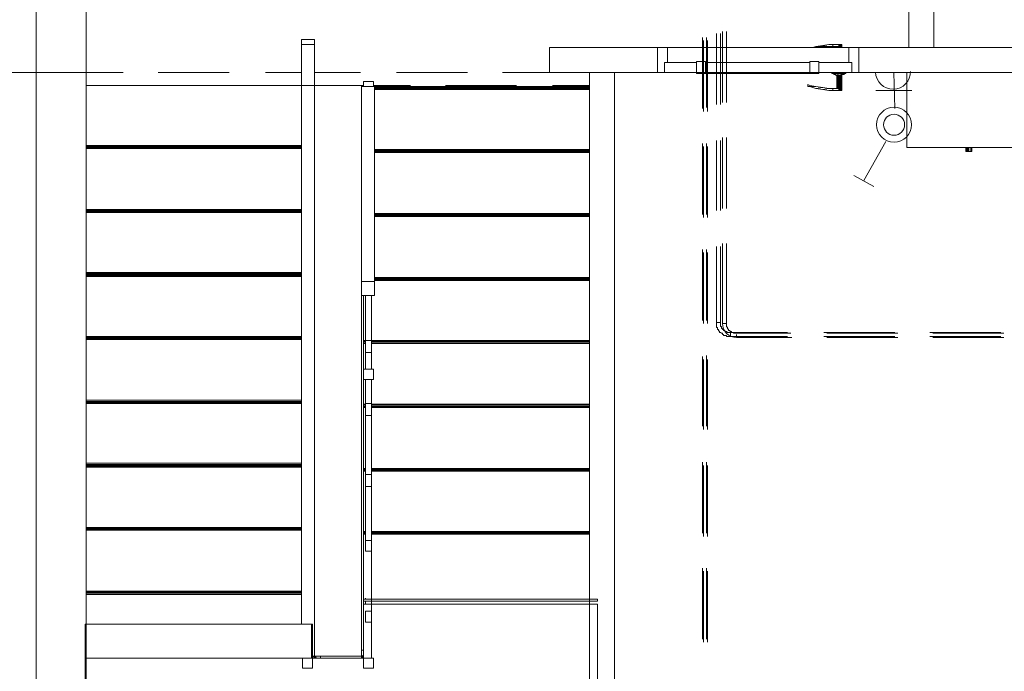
# Model space of a CAD drawing. Header units: millimetres. Extents: x 413 to 305578, y 115 to 38116.
# Tile 98 of 194: x 62637 to 66551, y 11053 to 13645. Entities that reach past the tile are written whole.
import ezdxf

# ---------------------------------------------------------------- set-up
doc = ezdxf.new("R2010")
doc.units = ezdxf.units.MM
doc.layers.add('PDF _PD-Socket', color=1, linetype='Continuous')
for name, color, linetype, true_color in [('PDF _PD-Switches', 7, 'Continuous', 0x37dd00), ('PDF$_59-60$-$Floor$Plan$-$В_Этаж$01_Сводный$A-DETL-MBND', 7, 'Continuous', 0xdd3700), ('PDF$_V$line_ifc_RVT-1-В_Этаж$01_Сводный$A-COLS', 7, 'Continuous', 0xdcdcdc), ('PDF$_V$line_ifc_RVT-1-В_Этаж$01_Сводный$A-DETL-MBND', 7, 'Continuous', 0xbababa), ('PDF$_V$line_ifc_RVT-1-В_Этаж$01_Сводный$A-DOOR', 7, 'Continuous', 0xbababa), ('PDF$_V$line_ifc_RVT-1-В_Этаж$01_Сводный$A-FLOR-HRAL', 7, 'Continuous', 0xbababa), ('PDF$_V$line_ifc_RVT-1-В_Этаж$01_Сводный$A-GENM', 7, 'Continuous', 0xdd6e6e), ('PDF$_V$line_ifc_RVT-1-В_Этаж$01_Сводный$A-PART', 7, 'Continuous', 0xdcdcdc), ('PDF$_V$line_ifc_RVT-1-В_Этаж$01_Сводный$A-WALL', 7, 'Continuous', 0xdcdcdc), ('PDF$_V$line_ifc_RVT-1-В_Этаж$01_Сводный$I-FURN', 7, 'Continuous', 0xbababa), ('PDF$_V$line_ifc_RVT-1-В_Этаж$01_Сводный$S-STRS', 7, 'Continuous', 0xbababa)]:
    doc.layers.add(name, color=color, linetype=linetype, true_color=true_color)

msp = doc.modelspace()

# ---------------------------------------------------------------- linework, layer by layer
at = {"layer": 'PDF _PD-Socket', "lineweight": 0}
for points in [[(66183.1, 13435.3), (66040, 13435.3)], [(66111.6, 13435.3), (66115.5, 13292.1)], [(66183.1, 13363.7), (66040, 13363.7)]]:
    msp.add_lwpolyline(points, dxfattribs=at)
msp.add_arc((66108.9, 13437.8), 69.6, 180.9399, 0.9399, dxfattribs=at)
at = {"layer": 'PDF _PD-Switches', "lineweight": 0}
for points in [[(66079.7, 13160.8), (65992.2, 13005.7)], [(66032, 12981.8), (65952.5, 13025.6)]]:
    msp.add_lwpolyline(points, dxfattribs=at)
for radius in [69.6, 41.8]:
    msp.add_circle((66112.9, 13227), radius, dxfattribs=at)
at = {"layer": 'PDF$_59-60$-$Floor$Plan$-$В_Этаж$01_Сводный$A-DETL-MBND', "color": 1, "lineweight": 0}
for points in [[(65407.5, 13590.4), (65407.5, 13308)], [(65423.5, 13308), (65423.5, 13590.4)], [(65355.8, 13562.5), (65355.8, 13280.1)], [(65371.7, 13280.1), (65371.7, 13562.5)], [(65407.5, 13164.8), (65407.5, 12886.4)], [(65423.5, 12886.4), (65423.5, 13164.8)], [(65355.8, 13140.9), (65355.8, 12858.5)], [(65371.7, 12858.5), (65371.7, 13140.9)], [(65407.5, 12743.2), (65407.5, 12440.9), (65423.5, 12440.9), (65407.5, 12440.9), (65407.5, 12436.9), (65407.5, 12433), (65407.5, 12429), (65407.5, 12425), (65407.5, 12421), (65411.5, 12421), (65411.5, 12417), (65411.5, 12413.1), (65415.5, 12413.1), (65415.5, 12409.1), (65419.5, 12405.1), (65419.5, 12401.1), (65423.5, 12401.1), (65427.4, 12397.2), (65431.4, 12397.2), (65431.4, 12393.2), (65435.4, 12393.2), (65435.4, 12389.2), (65439.4, 12389.2), (65443.3, 12389.2), (65447.3, 12389.2), (65447.3, 12385.2), (65451.3, 12385.2), (65455.3, 12385.2), (65459.3, 12385.2), (65463.2, 12385.2), (65463.2, 12397.2), (65463.2, 12385.2), (65689.9, 12385.2)], [(65689.9, 12401.1), (65463.2, 12401.1), (65459.3, 12401.1), (65455.3, 12401.1), (65451.3, 12401.1), (65447.3, 12405.1), (65443.3, 12405.1), (65439.4, 12409.1), (65435.4, 12409.1), (65435.4, 12413.1), (65431.4, 12413.1), (65431.4, 12417), (65427.4, 12417), (65427.4, 12421), (65427.4, 12425), (65423.5, 12425), (65423.5, 12429), (65423.5, 12433), (65423.5, 12436.9), (65423.5, 12440.9), (65423.5, 12743.2)], [(65355.8, 12719.3), (65355.8, 12436.9)], [(65371.7, 12436.9), (65371.7, 12719.3)], [(66115.5, 12401.1), (65833.1, 12401.1)], [(65833.1, 12385.2), (66115.5, 12385.2)], [(66537.1, 12401.1), (66254.7, 12401.1)], [(66254.7, 12385.2), (66537.1, 12385.2)], [(65355.8, 12293.7), (65355.8, 12015.3)], [(65371.7, 12015.3), (65371.7, 12293.7)], [(65355.8, 11872.1), (65355.8, 11589.7)], [(65371.7, 11589.7), (65371.7, 11872.1)], [(65355.8, 11450.5), (65355.8, 11168.1)], [(65371.7, 11168.1), (65371.7, 11450.5)]]:
    msp.add_lwpolyline(points, dxfattribs=at)
at = {"layer": 'PDF$_59-60$-$Floor$Plan$-$В_Этаж$01_Сводный$A-DETL-MBND', "color": 5, "lineweight": 0}
for points in [[(65431.4, 13598.3), (65431.4, 13315.9)], [(65447.3, 13315.9), (65447.3, 13598.3)], [(65351.9, 13574.5), (65351.9, 13292.1)], [(65367.8, 13296.1), (65367.8, 13574.5)], [(65351.9, 13152.9), (65351.9, 12870.5)], [(65367.8, 12870.5), (65367.8, 13152.9)], [(65431.4, 13176.7), (65431.4, 12894.3)], [(65447.3, 12894.3), (65447.3, 13176.7)], [(65351.9, 12731.3), (65351.9, 12448.9)], [(65367.8, 12448.9), (65367.8, 12731.3)], [(65701.9, 12397.2), (65487.1, 12397.2), (65483.1, 12397.2), (65479.1, 12397.2), (65475.2, 12397.2), (65475.2, 12401.1), (65471.2, 12401.1), (65467.2, 12401.1), (65467.2, 12405.1), (65463.2, 12405.1), (65459.3, 12409.1), (65455.3, 12409.1), (65455.3, 12413.1), (65451.3, 12417), (65451.3, 12421), (65447.3, 12425), (65447.3, 12429), (65447.3, 12433), (65447.3, 12436.9), (65447.3, 12755.1)], [(66127.5, 12397.2), (65845.1, 12397.2)], [(65845.1, 12381.2), (66127.5, 12381.2)], [(66549.1, 12397.2), (66266.7, 12397.2)], [(66266.7, 12381.2), (66549.1, 12381.2)], [(65351.9, 12305.7), (65351.9, 12027.3)], [(65367.8, 12027.3), (65367.8, 12309.6)], [(65351.9, 11884.1), (65351.9, 11601.7)], [(65367.8, 11601.7), (65367.8, 11884.1)], [(65351.9, 11462.5), (65351.9, 11180.1)], [(65367.8, 11180.1), (65367.8, 11462.5)]]:
    msp.add_lwpolyline(points, dxfattribs=at)
msp.add_lwpolyline([(65431.4, 12755.1), (65431.4, 12436.9), (65447.3, 12436.9), (65431.4, 12436.9, 0.428571), (65487.1, 12381.2), (65487.1, 12393.2), (65487.1, 12381.2), (65705.9, 12381.2)], format="xyb", dxfattribs=at)
at = {"layer": 'PDF$_V$line_ifc_RVT-1-В_Этаж$01_Сводный$A-COLS', "lineweight": 0}
for points in [[(62702.9, 13733.6), (62504, 13733.6), (62504, 13435.3), (62702.9, 13435.3)], [(62901.8, 13733.6), (62702.9, 13733.6), (62702.9, 13435.3), (62901.8, 13435.3)]]:
    msp.add_lwpolyline(points, close=True, dxfattribs=at)
at = {"layer": 'PDF$_V$line_ifc_RVT-1-В_Этаж$01_Сводный$A-DETL-MBND', "lineweight": 0}
for points in [[(62901.8, 13435.3), (63048.9, 13435.3)], [(63188.1, 13435.3), (63470.5, 13435.3)], [(63613.7, 13435.3), (63756.9, 13435.3)], [(63808.6, 13435.3), (63991.6, 13435.3)], [(64134.8, 13435.3), (64417.2, 13435.3)], [(64556.4, 13435.3), (64743.3, 13435.3)], [(63048.9, 13383.6), (62901.8, 13383.6)], [(63470.5, 13383.6), (63188.1, 13383.6)], [(63756.9, 13383.6), (63613.7, 13383.6)], [(64003.5, 13383.6), (63808.6, 13383.6)], [(64190.4, 13383.6), (64043.3, 13383.6)], [(64612.1, 13383.6), (64329.7, 13383.6)], [(64902.4, 13383.6), (64755.2, 13383.6)], [(63048.9, 13140.9), (62901.8, 13140.9)], [(63048.9, 13137), (62901.8, 13137)], [(63048.9, 13133), (62901.8, 13133)], [(63048.9, 13133), (62901.8, 13133)], [(63470.5, 13140.9), (63188.1, 13140.9)], [(63470.5, 13137), (63188.1, 13137)], [(63470.5, 13133), (63188.1, 13133)], [(63470.5, 13133), (63188.1, 13133)], [(63756.9, 13140.9), (63613.7, 13140.9)], [(63756.9, 13137), (63613.7, 13137)], [(63756.9, 13133), (63613.7, 13133)], [(63756.9, 13133), (63613.7, 13133)]]:
    msp.add_lwpolyline(points, close=True, dxfattribs=at)
for points in [[(63048.9, 13435.3), (62901.8, 13435.3)], [(63470.5, 13435.3), (63188.1, 13435.3)], [(63756.9, 13435.3), (63613.7, 13435.3)], [(63991.6, 13435.3), (63808.6, 13435.3)], [(64417.2, 13435.3), (64134.8, 13435.3)], [(64743.3, 13435.3), (64556.4, 13435.3)], [(62901.8, 13383.6), (63048.9, 13383.6)], [(63188.1, 13383.6), (63470.5, 13383.6)], [(63613.7, 13383.6), (63756.9, 13383.6)], [(62901.8, 13144.9), (63048.9, 13144.9)], [(62901.8, 13137), (63048.9, 13137)], [(63188.1, 13144.9), (63470.5, 13144.9)], [(63188.1, 13137), (63470.5, 13137)], [(63613.7, 13144.9), (63756.9, 13144.9)], [(63613.7, 13137), (63756.9, 13137)]]:
    msp.add_lwpolyline(points, dxfattribs=at)
at = {"layer": 'PDF$_V$line_ifc_RVT-1-В_Этаж$01_Сводный$A-DOOR', "lineweight": 0}
for points in [[(65829.2, 13542.7), (65801.3, 13538.7), (65829.2, 13538.7), (65853, 13538.7)], [(65892.8, 13538.7), (65892.8, 13546.6)], [(65896.8, 13546.6), (65900.7, 13546.6), (65900.7, 13538.7), (65896.8, 13538.7), (65900.7, 13538.7), (65904.7, 13538.7), (65904.7, 13534.7)], [(65900.7, 13534.7), (65900.7, 13538.7), (65904.7, 13538.7), (65904.7, 13546.6), (65900.7, 13546.6)], [(65789.4, 13534.7), (65801.3, 13538.7)], [(65829.2, 13538.7), (65825.2, 13534.7)], [(65888.8, 13538.7), (65888.8, 13534.7)], [(65892.8, 13534.7), (65892.8, 13538.7), (65896.8, 13538.7), (65896.8, 13534.7)], [(65777.4, 13431.3), (65773.5, 13431.3), (65769.5, 13431.3), (65765.5, 13431.3), (65761.5, 13431.3), (65757.6, 13431.3), (65753.6, 13431.3), (65749.6, 13431.3), (65745.6, 13431.3), (65741.7, 13431.3), (65570.6, 13431.3), (65399.6, 13431.3), (65395.6, 13431.3), (65391.6, 13431.3), (65387.7, 13431.3), (65383.7, 13431.3), (65379.7, 13431.3), (65375.7, 13431.3), (65371.7, 13431.3), (65367.8, 13431.3), (65363.8, 13431.3)], [(65367.8, 13431.3), (65367.8, 13435.3)], [(65371.7, 13431.3), (65371.7, 13435.3)], [(65375.7, 13431.3), (65375.7, 13431.3)], [(65379.7, 13431.3), (65379.7, 13435.3)], [(65383.7, 13431.3), (65383.7, 13435.3)], [(65387.7, 13431.3), (65387.7, 13431.3)], [(65391.6, 13431.3), (65391.6, 13431.3)], [(65395.6, 13431.3), (65395.6, 13431.3)], [(65399.6, 13431.3), (65399.6, 13435.3)], [(65741.7, 13431.3), (65741.7, 13435.3)], [(65745.6, 13431.3), (65745.6, 13431.3)], [(65749.6, 13431.3), (65749.6, 13431.3)], [(65753.6, 13431.3), (65753.6, 13435.3)], [(65757.6, 13431.3), (65757.6, 13431.3)], [(65761.5, 13431.3), (65761.5, 13435.3)], [(65765.5, 13431.3), (65765.5, 13435.3)], [(65769.5, 13431.3), (65769.5, 13431.3)], [(65773.5, 13431.3), (65773.5, 13435.3)], [(65900.7, 13363.7), (65900.7, 13371.6), (65904.7, 13371.6), (65904.7, 13423.3), (65904.7, 13431.3), (65904.7, 13423.3), (65900.7, 13423.3), (65892.8, 13423.3), (65892.8, 13371.6), (65868.9, 13371.6), (65868.9, 13363.7), (65853, 13363.7), (65829.2, 13367.7), (65853, 13371.6), (65868.9, 13371.6), (65868.9, 13363.7), (65892.8, 13363.7), (65896.8, 13363.7), (65900.7, 13363.7), (65904.7, 13363.7), (65904.7, 13371.6), (65900.7, 13371.6), (65900.7, 13423.3), (65900.7, 13431.3)], [(65865, 13435.3), (65865, 13431.3), (65920.6, 13431.3), (65920.6, 13435.3)], [(65880.9, 13427.3), (65876.9, 13427.3), (65872.9, 13427.3), (65872.9, 13431.3), (65876.9, 13427.3)], [(65892.8, 13431.3), (65892.8, 13423.3), (65888.8, 13423.3), (65880.9, 13423.3), (65880.9, 13431.3), (65880.9, 13423.3)], [(65884.8, 13431.3), (65888.8, 13423.3), (65888.8, 13371.6)], [(65916.7, 13431.3), (65912.7, 13427.3), (65908.7, 13427.3), (65904.7, 13427.3)], [(65912.7, 13431.3), (65908.7, 13427.3)], [(65777.4, 13379.6), (65769.5, 13379.6), (65769.5, 13387.5), (65777.4, 13383.6), (65801.3, 13379.6), (65829.2, 13375.6), (65853, 13371.6)], [(65880.9, 13423.3), (65880.9, 13423.3)], [(65892.8, 13371.6), (65896.8, 13371.6), (65896.8, 13423.3)], [(65904.7, 13423.3), (65904.7, 13423.3)], [(65801.3, 13371.6), (65777.4, 13379.6), (65801.3, 13379.6)], [(65829.2, 13375.6), (65801.3, 13371.6), (65829.2, 13367.7)], [(65896.8, 13363.7), (65896.8, 13371.6), (65900.7, 13371.6), (65896.8, 13371.6), (65892.8, 13371.6), (65892.8, 13363.7)]]:
    msp.add_lwpolyline(points, dxfattribs=at)
for points in [[(65853, 13538.7), (65868.9, 13538.7), (65868.9, 13546.6), (65853, 13546.6), (65829.2, 13542.7)], [(65892.8, 13546.6), (65896.8, 13546.6), (65896.8, 13538.7), (65892.8, 13538.7), (65868.9, 13538.7), (65868.9, 13546.6)], [(65884.8, 13538.7), (65884.8, 13534.7)], [(65375.7, 13435.3), (65375.7, 13431.3)], [(65387.7, 13435.3), (65387.7, 13431.3)], [(65391.6, 13435.3), (65391.6, 13431.3)], [(65395.6, 13435.3), (65395.6, 13431.3)], [(65745.6, 13435.3), (65745.6, 13431.3)], [(65749.6, 13435.3), (65749.6, 13431.3)], [(65757.6, 13435.3), (65757.6, 13431.3)], [(65769.5, 13435.3), (65769.5, 13431.3)], [(65884.8, 13423.3), (65884.8, 13371.6)]]:
    msp.add_lwpolyline(points, close=True, dxfattribs=at)
at = {"layer": 'PDF$_V$line_ifc_RVT-1-В_Этаж$01_Сводный$A-DOOR', "color": 53, "lineweight": 0, "true_color": 0xdddd6e}
for points in [[(65200.7, 13475), (65212.7, 13475), (65212.7, 13534.7), (65172.9, 13534.7), (65172.9, 13435.3), (65200.7, 13435.3)], [(65932.6, 13534.7), (65932.6, 13475), (65944.5, 13475), (65944.5, 13435.3), (65972.3, 13435.3), (65972.3, 13534.7)], [(65200.7, 13475), (65200.7, 13435.3), (65328, 13435.3), (65328, 13475)], [(65328, 13479), (65328, 13431.3), (65363.8, 13431.3), (65363.8, 13479)], [(65777.4, 13475), (65363.8, 13475), (65363.8, 13435.3), (65777.4, 13435.3)], [(65813.2, 13479), (65777.4, 13479), (65777.4, 13431.3), (65813.2, 13431.3)], [(65944.5, 13475), (65813.2, 13475), (65813.2, 13435.3), (65944.5, 13435.3)]]:
    msp.add_lwpolyline(points, close=True, dxfattribs=at)
at = {"layer": 'PDF$_V$line_ifc_RVT-1-В_Этаж$01_Сводный$A-FLOR-HRAL', "lineweight": 0}
for points in [[(63808.6, 13546.6), (63756.9, 13546.6), (63756.9, 13566.5), (63808.6, 13566.5), (63808.6, 13546.6), (63808.6, 13383.6), (63756.9, 13383.6), (63756.9, 13546.6)], [(64003.5, 13379.6), (64003.5, 13399.5), (64043.3, 13399.5), (64043.3, 13379.6)], [(63756.9, 11239.7), (63756.9, 13383.6), (63808.6, 13383.6), (63808.6, 11112.4), (63800.7, 11112.4), (63804.6, 11112.4), (63800.7, 11108.5), (63804.6, 11112.4)], [(64047.3, 13383.6), (64047.3, 13379.6), (63995.5, 13379.6), (63995.5, 13383.6)], [(63995.5, 12604), (63995.5, 13379.6)], [(64047.3, 12604), (64047.3, 13379.6)], [(63995.5, 11136.3), (64003.5, 11136.3), (63995.5, 11136.3), (63995.5, 12548.3)], [(64011.5, 12548.3), (64011.5, 12369.3)], [(64035.3, 12369.3), (64035.3, 12548.3)], [(64011.5, 12321.6), (64011.5, 12254)], [(64035.3, 12254), (64035.3, 12321.6)], [(64011.5, 12214.2), (64011.5, 12118.7)], [(64035.3, 12118.7), (64035.3, 12214.2)], [(64011.5, 12071), (64011.5, 11836.3)], [(64035.3, 11836.3), (64035.3, 12071)], [(64011.5, 11788.6), (64011.5, 11573.8)], [(64035.3, 11573.8), (64035.3, 11788.6)], [(64011.5, 11343.1), (64011.5, 11339.2)], [(64011.5, 11331.2), (64011.5, 11319.3)], [(64035.3, 11339.2), (64035.3, 11343.1)], [(64035.3, 11319.3), (64035.3, 11331.2)], [(63999.5, 11112.4), (64003.5, 11112.4), (63995.5, 11112.4), (64003.5, 11116.4)], [(63995.5, 11112.4), (63832.5, 11112.4), (63832.5, 11104.5), (63832.5, 11112.4), (63812.6, 11112.4), (63808.6, 11112.4), (63812.6, 11112.4), (63808.6, 11104.5), (63808.6, 11112.4), (63800.7, 11108.5)], [(63808.6, 11112.4), (63808.6, 11112.4)], [(63808.6, 11112.4), (63812.6, 11112.4), (63808.6, 11104.5)], [(63812.6, 11112.4), (63812.6, 11112.4)], [(63812.6, 11104.5), (63812.6, 11112.4), (63816.6, 11104.5)], [(63995.5, 11112.4), (63995.5, 11112.4)], [(63995.5, 11112.4), (63995.5, 11112.4)], [(63999.5, 11104.5), (63995.5, 11112.4), (64003.5, 11108.5), (63995.5, 11112.4), (64003.5, 11112.4)], [(64003.5, 11104.5), (63995.5, 11112.4), (63995.5, 11104.5)], [(63995.5, 11112.4), (63995.5, 11112.4)]]:
    msp.add_lwpolyline(points, dxfattribs=at)
at = {"layer": 'PDF$_V$line_ifc_RVT-1-В_Этаж$01_Сводный$A-FLOR-HRAL', "color": 254, "lineweight": 0, "true_color": 0xdcdcdc}
for points in [[(63995.5, 12604), (63995.5, 12548.3), (64047.3, 12548.3), (64047.3, 12604)], [(64035.3, 12369.3), (64011.5, 12369.3), (64011.5, 12321.6), (64035.3, 12321.6)], [(64003.5, 12214.2), (64043.3, 12214.2), (64043.3, 12254), (64003.5, 12254)], [(64035.3, 12118.7), (64011.5, 12118.7), (64011.5, 12071), (64035.3, 12071)], [(64035.3, 11836.3), (64011.5, 11836.3), (64011.5, 11788.6), (64035.3, 11788.6)], [(64035.3, 11573.8), (64011.5, 11573.8), (64011.5, 11530.1), (64035.3, 11530.1)], [(64035.3, 11291.4), (64011.5, 11291.4), (64011.5, 11247.7), (64035.3, 11247.7)], [(63760.9, 11104.5), (63760.9, 11064.7), (63800.7, 11064.7), (63800.7, 11104.5)], [(64003.5, 11064.7), (64043.3, 11064.7), (64043.3, 11104.5), (64003.5, 11104.5)]]:
    msp.add_lwpolyline(points, close=True, dxfattribs=at)
at = {"layer": 'PDF$_V$line_ifc_RVT-1-В_Этаж$01_Сводный$A-FLOR-HRAL', "lineweight": 0}
for points in [[(63995.5, 11112.4), (63995.5, 11136.3)], [(63808.6, 11112.4), (63804.6, 11104.5)], [(63995.5, 11112.4), (63999.5, 11104.5)]]:
    msp.add_lwpolyline(points, close=True, dxfattribs=at)
at = {"layer": 'PDF$_V$line_ifc_RVT-1-В_Этаж$01_Сводный$A-GENM', "lineweight": 0}
msp.add_lwpolyline([(65172.9, 13435.3), (65972.3, 13435.3), (65972.3, 13534.7), (65172.9, 13534.7)], close=True, dxfattribs=at)
at = {"layer": 'PDF$_V$line_ifc_RVT-1-В_Этаж$01_Сводный$A-PART', "color": 9, "lineweight": 0, "true_color": 0xbababa}
for points in [[(63808.6, 13546.6), (63756.9, 13546.6), (63756.9, 13566.5), (63808.6, 13566.5), (63808.6, 13546.6), (63808.6, 13383.6), (63756.9, 13383.6), (63756.9, 13546.6)], [(64003.5, 13379.6), (64003.5, 13399.5), (64043.3, 13399.5), (64043.3, 13379.6)], [(63756.9, 11239.7), (63756.9, 13383.6), (63808.6, 13383.6), (63808.6, 11112.4), (63800.7, 11112.4)], [(63995.5, 12604), (63995.5, 13379.6)], [(63995.5, 13379.6), (64047.3, 13379.6)], [(64902.4, 13379.6), (64047.3, 13379.6)], [(64047.3, 12604), (64047.3, 13379.6)], [(64902.4, 13379.6), (64047.3, 13379.6)], [(64902.4, 13379.6), (64047.3, 13379.6)], [(64902.4, 13379.6), (64047.3, 13379.6)], [(64902.4, 13379.6), (64047.3, 13379.6)], [(64902.4, 13379.6), (64047.3, 13379.6)], [(64902.4, 13125), (64047.3, 13125)], [(64902.4, 13125), (64047.3, 13125)], [(64902.4, 13125), (64047.3, 13125)], [(64902.4, 13125), (64047.3, 13125)], [(64902.4, 12874.4), (64047.3, 12874.4)], [(64902.4, 12874.4), (64047.3, 12874.4)], [(64902.4, 12874.4), (64047.3, 12874.4)], [(64902.4, 12874.4), (64047.3, 12874.4)], [(64902.4, 12619.9), (64047.3, 12619.9)], [(64902.4, 12619.9), (64047.3, 12619.9)], [(64902.4, 12619.9), (64047.3, 12619.9)], [(64902.4, 12619.9), (64047.3, 12619.9)], [(64902.4, 12619.9), (64047.3, 12619.9)], [(64902.4, 12619.9), (64047.3, 12619.9)], [(64011.5, 12548.3), (64011.5, 12369.3), (64003.5, 12369.3), (64003.5, 12548.3)], [(64035.3, 12321.6), (64035.3, 12254), (64035.3, 12357.4), (64035.3, 12361.4), (64035.3, 12365.3), (64902.4, 12365.3), (64035.3, 12365.3), (64902.4, 12365.3), (64035.3, 12365.3), (64902.4, 12365.3), (64035.3, 12365.3), (64902.4, 12365.3), (64035.3, 12365.3), (64035.3, 12369.3), (64035.3, 12548.3), (64035.3, 12369.3), (64902.4, 12369.3), (64035.3, 12369.3)], [(64003.5, 12254), (64003.5, 12357.4), (64003.5, 12361.4), (64003.5, 12365.3), (64003.5, 12369.3), (64011.5, 12369.3)], [(64003.5, 12369.3), (64003.5, 12369.3)], [(64035.3, 12369.3), (64035.3, 12369.3)], [(64003.5, 12365.3), (64003.5, 12365.3)], [(64003.5, 12361.4), (64003.5, 12361.4)], [(64003.5, 12357.4), (64003.5, 12357.4)], [(64035.3, 12365.3), (64035.3, 12365.3)], [(64035.3, 12361.4), (64035.3, 12361.4)], [(64035.3, 12357.4), (64035.3, 12357.4)], [(64011.5, 12321.6), (64011.5, 12254)], [(64003.5, 11860.2), (64003.5, 12102.8), (64003.5, 12106.8), (64003.5, 12110.8), (64003.5, 12114.8), (64011.5, 12114.8), (64003.5, 12114.8), (64011.5, 12114.8), (64003.5, 12114.8), (64003.5, 12214.2)], [(64011.5, 12214.2), (64011.5, 12118.7)], [(64035.3, 11343.1), (64035.3, 11339.2), (64035.3, 11597.7), (64035.3, 11601.7), (64035.3, 11605.6), (64035.3, 11609.6), (64035.3, 11848.3), (64035.3, 11852.2), (64035.3, 11856.2), (64902.4, 11856.2), (64035.3, 11856.2), (64902.4, 11856.2), (64035.3, 11856.2), (64035.3, 11860.2), (64035.3, 12102.8), (64035.3, 12106.8), (64035.3, 12110.8), (64035.3, 12114.8), (64902.4, 12114.8), (64035.3, 12114.8), (64902.4, 12114.8), (64035.3, 12114.8), (64035.3, 12214.2), (64035.3, 12118.7)], [(64003.5, 12114.8), (64003.5, 12114.8)], [(64003.5, 12110.8), (64003.5, 12110.8)], [(64003.5, 12106.8), (64003.5, 12106.8)], [(64003.5, 12102.8), (64003.5, 12102.8)], [(64035.3, 12114.8), (64035.3, 12114.8)], [(64035.3, 12110.8), (64035.3, 12110.8)], [(64035.3, 12106.8), (64035.3, 12106.8)], [(64035.3, 12102.8), (64035.3, 12102.8)], [(64011.5, 12071), (64011.5, 11836.3)], [(64035.3, 11836.3), (64035.3, 12071)], [(64003.5, 11339.2), (64003.5, 11597.7), (64003.5, 11601.7), (64003.5, 11605.6), (64011.5, 11605.6), (64003.5, 11605.6), (64011.5, 11605.6), (64003.5, 11605.6), (64003.5, 11609.6), (64003.5, 11848.3), (64003.5, 11852.2), (64003.5, 11856.2), (64003.5, 11860.2), (64011.5, 11860.2), (64003.5, 11860.2), (64011.5, 11860.2), (64003.5, 11860.2), (64011.5, 11860.2)], [(64003.5, 11860.2), (64003.5, 11860.2)], [(64035.3, 11860.2), (64035.3, 11860.2)], [(64902.4, 11860.2), (64035.3, 11860.2)], [(64902.4, 11860.2), (64035.3, 11860.2)], [(64902.4, 11860.2), (64035.3, 11860.2)], [(64902.4, 11860.2), (64035.3, 11860.2)], [(64902.4, 11860.2), (64035.3, 11860.2)], [(64902.4, 11860.2), (64035.3, 11860.2)], [(64003.5, 11856.2), (64003.5, 11856.2)], [(64003.5, 11852.2), (64003.5, 11852.2)], [(64011.5, 11848.3), (64003.5, 11848.3)], [(64035.3, 11856.2), (64035.3, 11856.2)], [(64035.3, 11852.2), (64035.3, 11852.2)], [(64011.5, 11788.6), (64011.5, 11573.8)], [(64035.3, 11573.8), (64035.3, 11788.6)], [(64003.5, 11609.6), (64003.5, 11609.6)], [(64003.5, 11605.6), (64003.5, 11605.6)], [(64003.5, 11601.7), (64003.5, 11601.7)], [(64003.5, 11597.7), (64003.5, 11597.7)], [(64035.3, 11609.6), (64035.3, 11609.6)], [(64035.3, 11605.6), (64035.3, 11605.6)], [(64902.4, 11605.6), (64035.3, 11605.6)], [(64902.4, 11605.6), (64035.3, 11605.6)], [(64902.4, 11605.6), (64035.3, 11605.6)], [(64902.4, 11605.6), (64035.3, 11605.6)], [(64035.3, 11601.7), (64035.3, 11601.7)], [(64035.3, 11597.7), (64035.3, 11597.7)], [(64003.5, 11319.3), (64003.5, 11331.2)], [(64011.5, 11343.1), (64011.5, 11339.2)], [(64011.5, 11331.2), (64011.5, 11319.3)]]:
    msp.add_lwpolyline(points, dxfattribs=at)
for points in [[(64047.3, 13379.6), (64902.4, 13379.6)], [(64047.3, 13379.6), (64902.4, 13379.6)], [(64047.3, 13375.6), (64902.4, 13375.6)], [(64047.3, 13375.6), (64902.4, 13375.6)], [(64047.3, 13371.6), (64902.4, 13371.6)], [(64047.3, 13371.6), (64902.4, 13371.6)], [(64047.3, 13367.7), (64902.4, 13367.7)], [(64047.3, 13129), (64902.4, 13129)], [(64047.3, 13129), (64902.4, 13129)], [(64047.3, 13125), (64902.4, 13125)], [(64047.3, 13125), (64902.4, 13125)], [(64047.3, 13121), (64902.4, 13121)], [(64047.3, 13121), (64902.4, 13121)], [(64047.3, 13117.1), (64902.4, 13117.1)], [(64047.3, 13117.1), (64902.4, 13117.1)], [(64047.3, 12874.4), (64902.4, 12874.4)], [(64047.3, 12874.4), (64902.4, 12874.4)], [(64047.3, 12870.5), (64902.4, 12870.5)], [(64047.3, 12870.5), (64902.4, 12870.5)], [(64047.3, 12866.5), (64902.4, 12866.5)], [(64047.3, 12866.5), (64902.4, 12866.5)], [(64047.3, 12862.5), (64902.4, 12862.5)], [(64047.3, 12862.5), (64902.4, 12862.5)], [(64047.3, 12619.9), (64902.4, 12619.9)], [(64047.3, 12619.9), (64902.4, 12619.9)], [(64047.3, 12615.9), (64902.4, 12615.9)], [(64047.3, 12615.9), (64902.4, 12615.9)], [(64047.3, 12611.9), (64902.4, 12611.9)], [(64047.3, 12611.9), (64902.4, 12611.9)], [(64047.3, 12608), (64902.4, 12608)], [(64035.3, 12369.3), (64902.4, 12369.3)], [(64003.5, 12365.3), (64011.5, 12365.3)], [(64003.5, 12365.3), (64011.5, 12365.3)], [(64003.5, 12361.4), (64011.5, 12361.4)], [(64003.5, 12357.4), (64011.5, 12357.4)], [(64035.3, 12361.4), (64902.4, 12361.4)], [(64035.3, 12361.4), (64902.4, 12361.4)], [(64035.3, 12357.4), (64902.4, 12357.4)], [(64035.3, 12357.4), (64902.4, 12357.4)], [(64003.5, 12110.8), (64011.5, 12110.8)], [(64003.5, 12106.8), (64011.5, 12106.8)], [(64003.5, 12102.8), (64011.5, 12102.8)], [(64035.3, 12114.8), (64902.4, 12114.8)], [(64035.3, 12114.8), (64902.4, 12114.8)], [(64035.3, 12110.8), (64902.4, 12110.8)], [(64035.3, 12110.8), (64902.4, 12110.8)], [(64035.3, 12106.8), (64902.4, 12106.8)], [(64035.3, 12106.8), (64902.4, 12106.8)], [(64035.3, 12102.8), (64902.4, 12102.8)], [(64035.3, 12102.8), (64902.4, 12102.8)], [(64035.3, 11860.2), (64902.4, 11860.2)], [(64035.3, 11860.2), (64902.4, 11860.2)], [(64003.5, 11856.2), (64011.5, 11856.2)], [(64003.5, 11852.2), (64011.5, 11852.2)], [(64035.3, 11852.2), (64902.4, 11852.2)], [(64035.3, 11852.2), (64902.4, 11852.2)], [(64035.3, 11848.3), (64902.4, 11848.3)], [(64003.5, 11609.6), (64011.5, 11609.6)], [(64003.5, 11601.7), (64011.5, 11601.7)], [(64003.5, 11597.7), (64011.5, 11597.7)], [(64035.3, 11609.6), (64902.4, 11609.6)], [(64035.3, 11609.6), (64902.4, 11609.6)], [(64035.3, 11605.6), (64902.4, 11605.6)], [(64035.3, 11605.6), (64902.4, 11605.6)], [(64035.3, 11601.7), (64902.4, 11601.7)], [(64035.3, 11601.7), (64902.4, 11601.7)], [(64035.3, 11597.7), (64902.4, 11597.7)], [(64035.3, 11597.7), (64902.4, 11597.7)], [(64035.3, 11331.2), (64035.3, 11319.3)]]:
    msp.add_lwpolyline(points, close=True, dxfattribs=at)
at = {"layer": 'PDF$_V$line_ifc_RVT-1-В_Этаж$01_Сводный$A-PART', "lineweight": 0}
for points in [[(63995.5, 12604), (63995.5, 12548.3), (64047.3, 12548.3), (64047.3, 12604)], [(64035.3, 12369.3), (64011.5, 12369.3), (64011.5, 12321.6), (64035.3, 12321.6)], [(64003.5, 12214.2), (64043.3, 12214.2), (64043.3, 12254), (64003.5, 12254)], [(64035.3, 12118.7), (64011.5, 12118.7), (64011.5, 12071), (64035.3, 12071)], [(64035.3, 11836.3), (64011.5, 11836.3), (64011.5, 11788.6), (64035.3, 11788.6)], [(64035.3, 11573.8), (64011.5, 11573.8), (64011.5, 11530.1), (64035.3, 11530.1)], [(62901.8, 11104.5), (62901.8, 10205.6), (64934.2, 10205.6), (64934.2, 11319.3), (64035.3, 11319.3), (64035.3, 11104.5)], [(64902.4, 11339.2), (64003.5, 11339.2), (64003.5, 11331.2), (64902.4, 11331.2)], [(64934.2, 11339.2), (64035.3, 11339.2), (64035.3, 11331.2), (64934.2, 11331.2)], [(64035.3, 11291.4), (64011.5, 11291.4), (64011.5, 11247.7), (64035.3, 11247.7)], [(63796.7, 11104.5), (63796.7, 11239.7), (62897.8, 11239.7), (62897.8, 11104.5)], [(63800.7, 11104.5), (63800.7, 11239.7), (62901.8, 11239.7), (62901.8, 11104.5)], [(63760.9, 11104.5), (63760.9, 11064.7), (63800.7, 11064.7), (63800.7, 11104.5)], [(64003.5, 11064.7), (64043.3, 11064.7), (64043.3, 11104.5), (64003.5, 11104.5)]]:
    msp.add_lwpolyline(points, close=True, dxfattribs=at)
for points in [[(64902.4, 11319.3), (64003.5, 11319.3)], [(64003.5, 11319.3), (64003.5, 11104.5)], [(64902.4, 10205.6), (64902.4, 11319.3)], [(62897.8, 11104.5), (62897.8, 10205.6)], [(64003.5, 11104.5), (62897.8, 11104.5)]]:
    msp.add_lwpolyline(points, dxfattribs=at)
at = {"layer": 'PDF$_V$line_ifc_RVT-1-В_Этаж$01_Сводный$A-WALL', "lineweight": 0}
for points in [[(66270.7, 13534.7), (66270.7, 13864.8), (66171.2, 13864.8), (66171.2, 13534.7)], [(65172.9, 13534.7), (64743.3, 13534.7), (64743.3, 13435.3), (65172.9, 13435.3)], [(62504, 13435.3), (62504, 10205.6), (62702.9, 10205.6), (62702.9, 13435.3)], [(62702.9, 13435.3), (62702.9, 10205.6), (62901.8, 10205.6), (62901.8, 13435.3)], [(65001.8, 13435.3), (64902.4, 13435.3), (64902.4, 10205.6), (65001.8, 10205.6)]]:
    msp.add_lwpolyline(points, close=True, dxfattribs=at)
msp.add_lwpolyline([(68342.9, 13534.7), (65972.3, 13534.7), (65972.3, 13435.3), (69142.4, 13435.3), (69142.4, 13534.7)], dxfattribs=at)
at = {"layer": 'PDF$_V$line_ifc_RVT-1-В_Этаж$01_Сводный$I-FURN', "lineweight": 0}
for points in [[(66163.3, 13435.3), (66163.3, 13137), (66660.4, 13137)], [(66401.9, 13137), (66401.9, 13121), (66397.9, 13121), (66397.9, 13137)], [(66401.9, 13121), (66405.9, 13121), (66405.9, 13137)], [(66405.9, 13121), (66409.9, 13121), (66409.9, 13137)], [(66409.9, 13121), (66417.8, 13121), (66417.8, 13137)], [(66417.8, 13121), (66421.8, 13121), (66421.8, 13137), (66421.8, 13121)], [(66421.8, 13121), (66421.8, 13121)]]:
    msp.add_lwpolyline(points, dxfattribs=at)
at = {"layer": 'PDF$_V$line_ifc_RVT-1-В_Этаж$01_Сводный$S-STRS', "lineweight": 0}
for points in [[(62901.8, 13383.6), (63756.9, 13383.6)], [(64902.4, 13379.6), (64047.3, 13379.6)], [(64902.4, 13379.6), (64047.3, 13379.6)], [(64902.4, 13379.6), (64047.3, 13379.6)], [(64902.4, 13379.6), (64047.3, 13379.6)], [(64902.4, 13379.6), (64047.3, 13379.6)], [(64902.4, 13379.6), (64047.3, 13379.6)], [(62901.8, 13144.9), (63756.9, 13144.9)], [(62901.8, 13137), (63756.9, 13137)], [(64902.4, 13125), (64047.3, 13125)], [(64902.4, 13125), (64047.3, 13125)], [(64902.4, 13125), (64047.3, 13125)], [(64902.4, 13125), (64047.3, 13125)], [(62901.8, 12882.4), (63756.9, 12882.4)], [(62901.8, 12878.4), (63756.9, 12878.4)], [(64902.4, 12874.4), (64047.3, 12874.4)], [(64902.4, 12874.4), (64047.3, 12874.4)], [(64902.4, 12874.4), (64047.3, 12874.4)], [(64902.4, 12874.4), (64047.3, 12874.4)], [(62901.8, 12639.8), (63756.9, 12639.8)], [(63756.9, 12623.9), (62901.8, 12623.9), (62901.8, 12627.8), (63756.9, 12627.8), (62901.8, 12627.8), (63756.9, 12627.8), (62901.8, 12627.8)], [(62901.8, 12627.8), (62901.8, 12627.8)], [(64902.4, 12619.9), (64047.3, 12619.9)], [(64902.4, 12619.9), (64047.3, 12619.9)], [(64902.4, 12619.9), (64047.3, 12619.9)], [(64902.4, 12619.9), (64047.3, 12619.9)], [(64902.4, 12619.9), (64047.3, 12619.9)], [(64902.4, 12619.9), (64047.3, 12619.9)], [(64003.5, 12254), (64003.5, 12357.4), (64003.5, 12361.4), (64003.5, 12365.3), (64011.5, 12365.3), (64003.5, 12365.3), (64011.5, 12365.3), (64003.5, 12365.3), (64003.5, 12369.3), (64003.5, 12548.3)], [(64035.3, 12254), (64035.3, 12357.4), (64035.3, 12361.4), (64035.3, 12365.3), (64902.4, 12365.3), (64035.3, 12365.3), (64902.4, 12365.3), (64035.3, 12365.3), (64902.4, 12365.3), (64035.3, 12365.3), (64902.4, 12365.3), (64035.3, 12365.3), (64035.3, 12369.3), (64035.3, 12548.3)], [(62901.8, 12385.2), (63756.9, 12385.2)], [(62901.8, 12377.3), (63756.9, 12377.3)], [(62901.8, 12373.3), (62901.8, 12373.3)], [(64003.5, 12369.3), (64003.5, 12369.3)], [(64035.3, 12369.3), (64035.3, 12369.3)], [(64003.5, 12365.3), (64003.5, 12365.3)], [(64003.5, 12361.4), (64003.5, 12361.4)], [(64003.5, 12357.4), (64003.5, 12357.4)], [(64035.3, 12365.3), (64035.3, 12365.3)], [(64035.3, 12361.4), (64035.3, 12361.4)], [(64035.3, 12357.4), (64035.3, 12357.4)], [(64003.5, 11860.2), (64003.5, 12102.8), (64003.5, 12106.8), (64003.5, 12110.8), (64003.5, 12114.8), (64011.5, 12114.8), (64003.5, 12114.8), (64011.5, 12114.8), (64003.5, 12114.8), (64003.5, 12214.2)], [(64035.3, 11339.2), (64035.3, 11597.7), (64035.3, 11601.7), (64035.3, 11605.6), (64035.3, 11609.6), (64035.3, 11848.3), (64035.3, 11852.2), (64035.3, 11856.2), (64902.4, 11856.2), (64035.3, 11856.2), (64902.4, 11856.2), (64035.3, 11856.2), (64035.3, 11860.2), (64035.3, 12102.8), (64035.3, 12106.8), (64035.3, 12110.8), (64035.3, 12114.8), (64902.4, 12114.8), (64035.3, 12114.8), (64902.4, 12114.8), (64035.3, 12114.8), (64035.3, 12214.2)], [(62901.8, 12122.7), (63756.9, 12122.7)], [(62901.8, 12118.7), (62901.8, 12118.7)], [(62901.8, 12118.7), (63756.9, 12118.7)], [(64003.5, 12114.8), (64003.5, 12114.8)], [(64003.5, 12110.8), (64003.5, 12110.8)], [(64003.5, 12106.8), (64003.5, 12106.8)], [(64003.5, 12102.8), (64003.5, 12102.8)], [(64035.3, 12114.8), (64035.3, 12114.8)], [(64035.3, 12110.8), (64035.3, 12110.8)], [(64035.3, 12106.8), (64035.3, 12106.8)], [(64035.3, 12102.8), (64035.3, 12102.8)], [(62901.8, 11880.1), (63756.9, 11880.1)], [(62901.8, 11864.2), (63756.9, 11864.2), (62901.8, 11864.2), (62901.8, 11868.2), (63756.9, 11868.2), (62901.8, 11868.2), (63756.9, 11868.2)], [(62901.8, 11868.2), (62901.8, 11868.2)], [(62901.8, 11864.2), (62901.8, 11864.2)], [(64003.5, 11339.2), (64003.5, 11597.7), (64003.5, 11601.7), (64003.5, 11605.6), (64011.5, 11605.6), (64003.5, 11605.6), (64011.5, 11605.6), (64003.5, 11605.6), (64003.5, 11609.6), (64003.5, 11848.3), (64003.5, 11852.2), (64003.5, 11856.2), (64003.5, 11860.2), (64011.5, 11860.2), (64003.5, 11860.2), (64011.5, 11860.2), (64003.5, 11860.2), (64011.5, 11860.2)], [(64003.5, 11860.2), (64003.5, 11860.2)], [(64035.3, 11860.2), (64035.3, 11860.2)], [(64902.4, 11860.2), (64035.3, 11860.2)], [(64902.4, 11860.2), (64035.3, 11860.2)], [(64902.4, 11860.2), (64035.3, 11860.2)], [(64902.4, 11860.2), (64035.3, 11860.2)], [(64902.4, 11860.2), (64035.3, 11860.2)], [(64902.4, 11860.2), (64035.3, 11860.2)], [(64003.5, 11856.2), (64003.5, 11856.2)], [(64003.5, 11852.2), (64003.5, 11852.2)], [(64011.5, 11848.3), (64003.5, 11848.3)], [(64035.3, 11856.2), (64035.3, 11856.2)], [(64035.3, 11852.2), (64035.3, 11852.2)], [(62901.8, 11625.5), (63756.9, 11625.5)], [(62901.8, 11617.6), (63756.9, 11617.6)], [(62901.8, 11613.6), (62901.8, 11613.6)], [(64003.5, 11609.6), (64003.5, 11609.6)], [(64003.5, 11605.6), (64003.5, 11605.6)], [(64003.5, 11601.7), (64003.5, 11601.7)], [(64003.5, 11597.7), (64003.5, 11597.7)], [(64035.3, 11609.6), (64035.3, 11609.6)], [(64035.3, 11605.6), (64035.3, 11605.6)], [(64902.4, 11605.6), (64035.3, 11605.6)], [(64902.4, 11605.6), (64035.3, 11605.6)], [(64902.4, 11605.6), (64035.3, 11605.6)], [(64902.4, 11605.6), (64035.3, 11605.6)], [(64035.3, 11601.7), (64035.3, 11601.7)], [(64035.3, 11597.7), (64035.3, 11597.7)], [(62901.8, 11363), (63756.9, 11363)], [(62901.8, 11359), (62901.8, 11359)], [(62901.8, 11359), (63756.9, 11359)], [(64003.5, 11319.3), (64003.5, 11331.2)], [(64035.3, 11319.3), (64035.3, 11331.2)]]:
    msp.add_lwpolyline(points, dxfattribs=at)
for points in [[(64047.3, 13379.6), (64902.4, 13379.6)], [(64047.3, 13379.6), (64902.4, 13379.6)], [(64047.3, 13375.6), (64902.4, 13375.6)], [(64047.3, 13375.6), (64902.4, 13375.6)], [(64047.3, 13371.6), (64902.4, 13371.6)], [(64047.3, 13371.6), (64902.4, 13371.6)], [(64047.3, 13367.7), (64902.4, 13367.7)], [(63756.9, 13140.9), (62901.8, 13140.9)], [(63756.9, 13137), (62901.8, 13137)], [(63756.9, 13133), (62901.8, 13133)], [(63756.9, 13133), (62901.8, 13133)], [(64047.3, 13129), (64902.4, 13129)], [(64047.3, 13129), (64902.4, 13129)], [(64047.3, 13125), (64902.4, 13125)], [(64047.3, 13125), (64902.4, 13125)], [(64047.3, 13121), (64902.4, 13121)], [(64047.3, 13121), (64902.4, 13121)], [(64047.3, 13117.1), (64902.4, 13117.1)], [(64047.3, 13117.1), (64902.4, 13117.1)], [(63756.9, 12890.4), (62901.8, 12890.4)], [(63756.9, 12886.4), (62901.8, 12886.4)], [(63756.9, 12882.4), (62901.8, 12882.4)], [(63756.9, 12878.4), (62901.8, 12878.4)], [(64047.3, 12874.4), (64902.4, 12874.4)], [(64047.3, 12874.4), (64902.4, 12874.4)], [(64047.3, 12870.5), (64902.4, 12870.5)], [(64047.3, 12870.5), (64902.4, 12870.5)], [(64047.3, 12866.5), (64902.4, 12866.5)], [(64047.3, 12866.5), (64902.4, 12866.5)], [(64047.3, 12862.5), (64902.4, 12862.5)], [(64047.3, 12862.5), (64902.4, 12862.5)], [(63756.9, 12635.8), (62901.8, 12635.8)], [(63756.9, 12631.8), (62901.8, 12631.8)], [(64047.3, 12619.9), (64902.4, 12619.9)], [(64047.3, 12619.9), (64902.4, 12619.9)], [(64047.3, 12615.9), (64902.4, 12615.9)], [(64047.3, 12615.9), (64902.4, 12615.9)], [(64047.3, 12611.9), (64902.4, 12611.9)], [(64047.3, 12611.9), (64902.4, 12611.9)], [(64047.3, 12608), (64902.4, 12608)], [(63756.9, 12381.2), (62901.8, 12381.2)], [(63756.9, 12377.3), (62901.8, 12377.3)], [(63756.9, 12373.3), (62901.8, 12373.3)], [(63756.9, 12373.3), (62901.8, 12373.3)], [(64003.5, 12369.3), (64011.5, 12369.3)], [(64035.3, 12369.3), (64902.4, 12369.3)], [(64035.3, 12369.3), (64902.4, 12369.3)], [(64003.5, 12361.4), (64011.5, 12361.4)], [(64003.5, 12357.4), (64011.5, 12357.4)], [(64035.3, 12361.4), (64902.4, 12361.4)], [(64035.3, 12361.4), (64902.4, 12361.4)], [(64035.3, 12357.4), (64902.4, 12357.4)], [(64035.3, 12357.4), (64902.4, 12357.4)], [(63756.9, 12130.7), (62901.8, 12130.7)], [(63756.9, 12126.7), (62901.8, 12126.7)], [(63756.9, 12122.7), (62901.8, 12122.7)], [(63756.9, 12118.7), (62901.8, 12118.7)], [(64003.5, 12110.8), (64011.5, 12110.8)], [(64003.5, 12106.8), (64011.5, 12106.8)], [(64003.5, 12102.8), (64011.5, 12102.8)], [(64035.3, 12114.8), (64902.4, 12114.8)], [(64035.3, 12114.8), (64902.4, 12114.8)], [(64035.3, 12110.8), (64902.4, 12110.8)], [(64035.3, 12110.8), (64902.4, 12110.8)], [(64035.3, 12106.8), (64902.4, 12106.8)], [(64035.3, 12106.8), (64902.4, 12106.8)], [(64035.3, 12102.8), (64902.4, 12102.8)], [(64035.3, 12102.8), (64902.4, 12102.8)], [(63756.9, 11876.1), (62901.8, 11876.1)], [(63756.9, 11872.1), (62901.8, 11872.1)], [(64035.3, 11860.2), (64902.4, 11860.2)], [(64035.3, 11860.2), (64902.4, 11860.2)], [(64003.5, 11856.2), (64011.5, 11856.2)], [(64003.5, 11852.2), (64011.5, 11852.2)], [(64035.3, 11852.2), (64902.4, 11852.2)], [(64035.3, 11852.2), (64902.4, 11852.2)], [(64035.3, 11848.3), (64902.4, 11848.3)], [(63756.9, 11621.6), (62901.8, 11621.6)], [(63756.9, 11617.6), (62901.8, 11617.6)], [(63756.9, 11613.6), (62901.8, 11613.6)], [(63756.9, 11613.6), (62901.8, 11613.6)], [(64003.5, 11609.6), (64011.5, 11609.6)], [(64003.5, 11601.7), (64011.5, 11601.7)], [(64003.5, 11597.7), (64011.5, 11597.7)], [(64035.3, 11609.6), (64902.4, 11609.6)], [(64035.3, 11609.6), (64902.4, 11609.6)], [(64035.3, 11605.6), (64902.4, 11605.6)], [(64035.3, 11605.6), (64902.4, 11605.6)], [(64035.3, 11601.7), (64902.4, 11601.7)], [(64035.3, 11601.7), (64902.4, 11601.7)], [(64035.3, 11597.7), (64902.4, 11597.7)], [(64035.3, 11597.7), (64902.4, 11597.7)], [(63756.9, 11371), (62901.8, 11371)], [(63756.9, 11367), (62901.8, 11367)], [(63756.9, 11363), (62901.8, 11363)], [(63756.9, 11359), (62901.8, 11359)]]:
    msp.add_lwpolyline(points, close=True, dxfattribs=at)
at = {"layer": 'PDF$_V$line_ifc_RVT-1-В_Этаж$01_Сводный$S-STRS', "color": 254, "lineweight": 0, "true_color": 0xdcdcdc}
for points in [[(62897.8, 11104.5), (62897.8, 10205.6), (64902.4, 10205.6), (64902.4, 11319.3), (64003.5, 11319.3), (64003.5, 11104.5)], [(62901.8, 11104.5), (62901.8, 10205.6), (64934.2, 10205.6), (64934.2, 11319.3), (64035.3, 11319.3), (64035.3, 11104.5)], [(64902.4, 11339.2), (64003.5, 11339.2), (64003.5, 11331.2), (64902.4, 11331.2)], [(64934.2, 11339.2), (64035.3, 11339.2), (64035.3, 11331.2), (64934.2, 11331.2)], [(63796.7, 11104.5), (63796.7, 11239.7), (62897.8, 11239.7), (62897.8, 11104.5)], [(63800.7, 11104.5), (63800.7, 11239.7), (62901.8, 11239.7), (62901.8, 11104.5)]]:
    msp.add_lwpolyline(points, close=True, dxfattribs=at)

doc.saveas('drawing.dxf')
